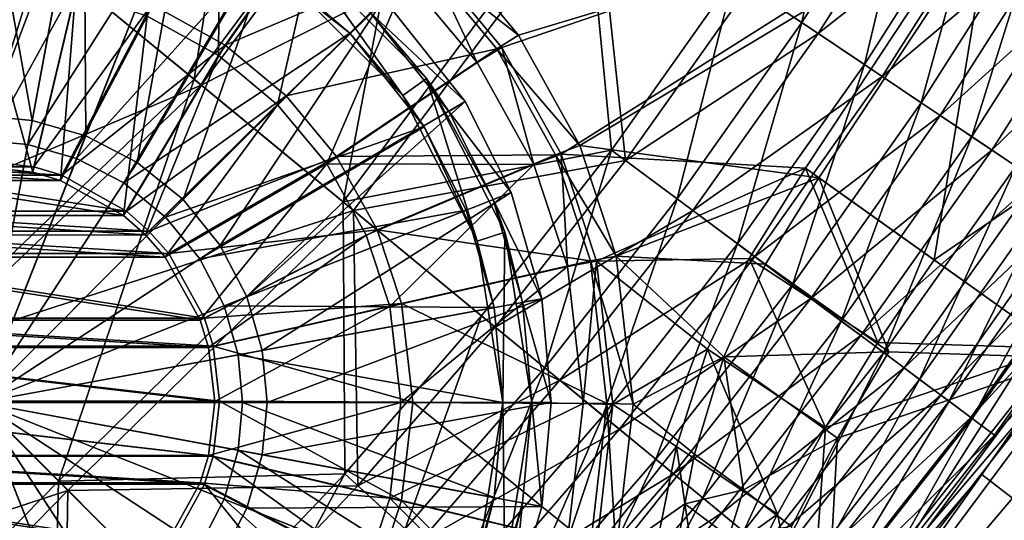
# Model space of a CAD drawing. Header units: metres. Extents: x 0 to 904, y -904 to 0.
# Tile 146 of 236: x 651 to 752, y -659 to -607. Entities that reach past the tile are written whole.
import ezdxf

# ---------------------------------------------------------------- set-up
doc = ezdxf.new("R2010")
doc.units = ezdxf.units.M

msp = doc.modelspace()

# ---------------------------------------------------------------- linework, layer by layer
at = {"layer": 'top0123'}
for points in [[(749.914978, -653.839417, 194.059708), (776.833069, -615.370911, 194.059708), (753.082336, -656.282288, 194.059708)], [(749.915039, -653.839417, 2032.059692), (776.83313, -615.370911, 2032.059692), (749.914978, -653.839417, 194.059708)], [(776.83313, -615.370911, 2032.059692), (776.833069, -615.370911, 194.059708), (749.914978, -653.839417, 194.059708)], [(776.83313, -615.370911, 2032.059692), (749.915039, -653.839417, 2032.059692), (753.082397, -656.282288, 2032.059692)], [(722.612915, -692.22467, 194.059708), (719.684509, -689.499939, 194.059708), (749.914978, -653.839417, 194.059708)], [(719.68457, -689.499939, 2032.059692), (749.915039, -653.839417, 2032.059692), (719.684509, -689.499939, 194.059708)], [(749.915039, -653.839417, 2032.059692), (749.914978, -653.839417, 194.059708), (719.684509, -689.499939, 194.059708)], [(749.915039, -653.839417, 2032.059692), (719.68457, -689.499939, 2032.059692), (722.612976, -692.22467, 2032.059692)], [(722.612915, -692.22467, 194.059708), (749.914978, -653.839417, 194.059708), (753.082336, -656.282288, 194.059708)], [(753.082397, -656.282288, 2032.059692), (749.915039, -653.839417, 2032.059692), (722.612976, -692.22467, 2032.059692)], [(722.612976, -692.22467, 2032.059692), (722.612915, -692.22467, 194.059708), (753.082336, -656.282288, 194.059708)], [(753.082397, -656.282288, 2032.059692), (722.612976, -692.22467, 2032.059692), (753.082336, -656.282288, 194.059708)]]:
    msp.add_3dface(points, dxfattribs=at)
at = {"layer": 'top0123413'}
for points in [[(768.971069, -560.629883, 107.876572), (751.409302, -592.280579, 107.702675), (778.969299, -608.468262, 163.059708)], [(671.050415, -610.560791, 89.069214), (671.241821, -589.456726, 100.124687), (663.68103, -606.483215, 89.210503)], [(681.779236, -595.287231, 99.922668), (671.241821, -589.456726, 100.124687), (671.050415, -610.560791, 89.069214)], [(751.409302, -592.280579, 107.702675), (692.715271, -600.566528, 108.324844), (700.328613, -609.718262, 108.11792)], [(706.436768, -620.757385, 107.906281), (751.409302, -592.280579, 107.702675), (700.328613, -609.718262, 108.11792)], [(731.67627, -622.21344, 107.576782), (751.409302, -592.280579, 107.702675), (706.436768, -620.757385, 107.906281)], [(751.409302, -592.280579, 107.702675), (731.67627, -622.21344, 107.576782), (744.96405, -631.682739, 135.838043)], [(778.969299, -608.468262, 163.059708), (751.409302, -592.280579, 107.702675), (744.96405, -631.682739, 135.838043)], [(671.737915, -609.478516, 86.344368), (664.152954, -605.281555, 86.489784), (683.15448, -593.22583, 97.893578)], [(671.737915, -609.478516, 86.344368), (683.15448, -593.22583, 97.893578), (692.237366, -600.78186, 97.68821)], [(694.191406, -599.016357, 105.325302), (752.879211, -593.164124, 104.673172), (702.054749, -608.468689, 105.11158)], [(752.879211, -593.164124, 104.673172), (708.363525, -619.870361, 104.89299), (702.054749, -608.468689, 105.11158)], [(752.879211, -593.164124, 104.673172), (733.072693, -623.208557, 104.546806), (708.363525, -619.870361, 104.89299)], [(733.072693, -623.208557, 104.546806), (752.879211, -593.164124, 104.673172), (759.173584, -641.808899, 160.059708)], [(677.159851, -615.64325, 88.931076), (681.779236, -595.287231, 99.922668), (671.050415, -610.560791, 89.069214)], [(690.515015, -602.554504, 99.725151), (681.779236, -595.287231, 99.922668), (677.159851, -615.64325, 88.931076)], [(692.237366, -600.78186, 97.68821), (694.191406, -599.016357, 105.325302), (702.054749, -608.468689, 105.11158)], [(678.026123, -614.709595, 86.202187), (671.737915, -609.478516, 86.344368), (692.237366, -600.78186, 97.68821)], [(678.026123, -614.709595, 86.202187), (692.237366, -600.78186, 97.68821), (699.793457, -609.864746, 97.482841)], [(692.715271, -600.566528, 108.324844), (690.515015, -602.554504, 99.725151), (697.782288, -611.290283, 99.527626)], [(699.793457, -609.864746, 97.482841), (692.237366, -600.78186, 97.68821), (702.054749, -608.468689, 105.11158)], [(700.328613, -609.718262, 108.11792), (692.715271, -600.566528, 108.324844), (697.782288, -611.290283, 99.527626)], [(646.281982, -621.40686, 79.268135), (646.372864, -601.600403, 86.754669), (656.554871, -602.772949, 86.614525)], [(651.976379, -622.067139, 79.189697), (646.281982, -621.40686, 79.268135), (656.554871, -602.772949, 86.614525)], [(646.406433, -602.906677, 89.467857), (646.31897, -621.9729, 82.261131), (651.891663, -622.619019, 82.184372)], [(656.298157, -604.045715, 89.331711), (646.406433, -602.906677, 89.467857), (651.891663, -622.619019, 82.184372)], [(651.976379, -622.067139, 79.189697), (656.554871, -602.772949, 86.614525), (664.152954, -605.281555, 86.489784)], [(682.242249, -621.752625, 88.792946), (690.515015, -602.554504, 99.725151), (677.159851, -615.64325, 88.931076)], [(697.782288, -611.290283, 99.527626), (690.515015, -602.554504, 99.725151), (682.242249, -621.752625, 88.792946)], [(656.298157, -604.045715, 89.331711), (651.891663, -622.619019, 82.184372), (654.720215, -623.468079, 82.138977)], [(663.68103, -606.483215, 89.210503), (656.298157, -604.045715, 89.331711), (654.720215, -623.468079, 82.138977)], [(654.863953, -622.933899, 79.143364), (651.976379, -622.067139, 79.189697), (664.152954, -605.281555, 86.489784)], [(654.863953, -622.933899, 79.143364), (664.152954, -605.281555, 86.489784), (671.737915, -609.478516, 86.344368)], [(663.68103, -606.483215, 89.210503), (654.720215, -623.468079, 82.138977), (661.254395, -627.092896, 82.013596)], [(671.050415, -610.560791, 89.069214), (663.68103, -606.483215, 89.210503), (661.254395, -627.092896, 82.013596)], [(699.793457, -609.864746, 97.482841), (702.054749, -608.468689, 105.11158), (708.363525, -619.870361, 104.89299)], [(744.96405, -631.682739, 135.838043), (757.763062, -640.803711, 163.059708), (778.969299, -608.468262, 163.059708)], [(661.543823, -626.639526, 79.015175), (654.863953, -622.933899, 79.143364), (671.737915, -609.478516, 86.344368)], [(661.543823, -626.639526, 79.015175), (671.737915, -609.478516, 86.344368), (678.026123, -614.709595, 86.202187)], [(683.257202, -620.997803, 86.060013), (678.026123, -614.709595, 86.202187), (699.793457, -609.864746, 97.482841)], [(683.257202, -620.997803, 86.060013), (699.793457, -609.864746, 97.482841), (705.855652, -620.820801, 97.272797)], [(700.328613, -609.718262, 108.11792), (697.782288, -611.290283, 99.527626), (703.612793, -621.827637, 99.325607)], [(705.855652, -620.820801, 97.272797), (699.793457, -609.864746, 97.482841), (708.363525, -619.870361, 104.89299)], [(706.436768, -620.757385, 107.906281), (700.328613, -609.718262, 108.11792), (703.612793, -621.827637, 99.325607)], [(671.050415, -610.560791, 89.069214), (661.254395, -627.092896, 82.013596), (663.53009, -629.100891, 81.960716)], [(677.159851, -615.64325, 88.931076), (671.050415, -610.560791, 89.069214), (663.53009, -629.100891, 81.960716)], [(703.612793, -621.827637, 99.325607), (697.782288, -611.290283, 99.527626), (682.242249, -621.752625, 88.792946)], [(663.867188, -628.689819, 78.961197), (661.543823, -626.639526, 79.015175), (678.026123, -614.709595, 86.202187)], [(663.867188, -628.689819, 78.961197), (678.026123, -614.709595, 86.202187), (683.257202, -620.997803, 86.060013)], [(677.159851, -615.64325, 88.931076), (663.53009, -629.100891, 81.960716), (665.538147, -631.376587, 81.907845)], [(682.242249, -621.752625, 88.792946), (677.159851, -615.64325, 88.931076), (665.538147, -631.376587, 81.907845)], [(705.855652, -620.820801, 97.272797), (708.363525, -619.870361, 104.89299), (712.130859, -631.276489, 104.705711)], [(733.072693, -623.208557, 104.546806), (712.130859, -631.276489, 104.705711), (708.363525, -619.870361, 104.89299)], [(640.587463, -622.068054, 79.330254), (646.281982, -621.40686, 79.268135), (651.976379, -622.067139, 79.189697)], [(665.917419, -631.013123, 78.907211), (663.867188, -628.689819, 78.961197), (683.257202, -620.997803, 86.060013)], [(665.917419, -631.013123, 78.907211), (683.257202, -620.997803, 86.060013), (687.454163, -628.582764, 85.914589)], [(687.454163, -628.582764, 85.914589), (683.257202, -620.997803, 86.060013), (705.855652, -620.820801, 97.272797)], [(687.454163, -628.582764, 85.914589), (705.855652, -620.820801, 97.272797), (709.476013, -631.782349, 97.092819)], [(706.436768, -620.757385, 107.906281), (703.612793, -621.827637, 99.325607), (707.095093, -632.371399, 99.152489)], [(709.476013, -631.782349, 97.092819), (705.855652, -620.820801, 97.272797), (712.130859, -631.276489, 104.705711)], [(710.084534, -631.801758, 107.724937), (706.436768, -620.757385, 107.906281), (707.095093, -632.371399, 99.152489)], [(710.084534, -631.801758, 107.724937), (731.67627, -622.21344, 107.576782), (706.436768, -620.757385, 107.906281)], [(637.699768, -622.935242, 79.355194), (640.587463, -622.068054, 79.330254), (654.863953, -622.933899, 79.143364)], [(654.863953, -622.933899, 79.143364), (640.587463, -622.068054, 79.330254), (651.976379, -622.067139, 79.189697)], [(651.891663, -622.619019, 82.184372), (646.31897, -621.9729, 82.261131), (640.746155, -622.619812, 82.321922)], [(682.242249, -621.752625, 88.792946), (665.538147, -631.376587, 81.907845), (669.162903, -637.910828, 81.782463)], [(686.319885, -629.122009, 88.651657), (682.242249, -621.752625, 88.792946), (669.162903, -637.910828, 81.782463)], [(703.612793, -621.827637, 99.325607), (682.242249, -621.752625, 88.792946), (686.319885, -629.122009, 88.651657)], [(688.757324, -636.504944, 88.530449), (703.612793, -621.827637, 99.325607), (686.319885, -629.122009, 88.651657)], [(707.095093, -632.371399, 99.152489), (703.612793, -621.827637, 99.325607), (688.757324, -636.504944, 88.530449)], [(710.084534, -631.801758, 107.724937), (725.881409, -631.529968, 107.533318), (731.67627, -622.21344, 107.576782)], [(731.67627, -622.21344, 107.576782), (725.881409, -631.529968, 107.533318), (739.160278, -640.228333, 135.793106)], [(744.96405, -631.682739, 135.838043), (731.67627, -622.21344, 107.576782), (739.160278, -640.228333, 135.793106)], [(631.019348, -626.641846, 79.391899), (637.699768, -622.935242, 79.355194), (661.543823, -626.639526, 79.015175)], [(661.543823, -626.639526, 79.015175), (637.699768, -622.935242, 79.355194), (654.863953, -622.933899, 79.143364)], [(640.746155, -622.619812, 82.321922), (637.91748, -623.46936, 82.346352), (654.720215, -623.468079, 82.138977)], [(651.891663, -622.619019, 82.184372), (640.746155, -622.619812, 82.321922), (654.720215, -623.468079, 82.138977)], [(733.072693, -623.208557, 104.546806), (727.546021, -632.125, 104.504974), (712.130859, -631.276489, 104.705711)], [(740.291931, -641.17865, 132.282379), (727.546021, -632.125, 104.504974), (733.072693, -623.208557, 104.546806)], [(733.072693, -623.208557, 104.546806), (759.173584, -641.808899, 160.059708), (740.291931, -641.17865, 132.282379)], [(637.91748, -623.46936, 82.346352), (631.382751, -627.095154, 82.382256), (661.254395, -627.092896, 82.013596)], [(654.720215, -623.468079, 82.138977), (637.91748, -623.46936, 82.346352), (661.254395, -627.092896, 82.013596)], [(628.695679, -628.692505, 79.395271), (631.019348, -626.641846, 79.391899), (663.867188, -628.689819, 78.961197)], [(631.382751, -627.095154, 82.382256), (629.10675, -629.103516, 82.385559), (663.53009, -629.100891, 81.960716)], [(663.867188, -628.689819, 78.961197), (631.019348, -626.641846, 79.391899), (661.543823, -626.639526, 79.015175)], [(661.254395, -627.092896, 82.013596), (631.382751, -627.095154, 82.382256), (663.53009, -629.100891, 81.960716)], [(626.645081, -631.016113, 79.391899), (628.695679, -628.692505, 79.395271), (665.917419, -631.013123, 78.907211)], [(629.10675, -629.103516, 82.385559), (627.098389, -631.379517, 82.382256), (665.538147, -631.376587, 81.907845)], [(665.917419, -631.013123, 78.907211), (628.695679, -628.692505, 79.395271), (663.867188, -628.689819, 78.961197)], [(663.53009, -629.100891, 81.960716), (629.10675, -629.103516, 82.385559), (665.538147, -631.376587, 81.907845)], [(669.623047, -637.692993, 78.77903), (665.917419, -631.013123, 78.907211), (687.454163, -628.582764, 85.914589)], [(686.319885, -629.122009, 88.651657), (669.162903, -637.910828, 81.782463), (670.012024, -640.739319, 81.737068)], [(669.623047, -637.692993, 78.77903), (687.454163, -628.582764, 85.914589), (689.962708, -636.180847, 85.789848)], [(688.757324, -636.504944, 88.530449), (686.319885, -629.122009, 88.651657), (670.012024, -640.739319, 81.737068)], [(689.962708, -636.180847, 85.789848), (687.454163, -628.582764, 85.914589), (709.476013, -631.782349, 97.092819)], [(622.938416, -637.696533, 79.355194), (626.645081, -631.016113, 79.391899), (669.623047, -637.692993, 78.77903)], [(627.098389, -631.379517, 82.382256), (623.472595, -637.914307, 82.346352), (669.162903, -637.910828, 81.782463)], [(669.623047, -637.692993, 78.77903), (626.645081, -631.016113, 79.391899), (665.917419, -631.013123, 78.907211)], [(665.538147, -631.376587, 81.907845), (627.098389, -631.379517, 82.382256), (669.162903, -637.910828, 81.782463)], [(709.476013, -631.782349, 97.092819), (712.130859, -631.276489, 104.705711), (713.896973, -646.597168, 104.494812)], [(721.578247, -640.88562, 107.470955), (725.881409, -631.529968, 107.533318), (710.084534, -631.801758, 107.724937)], [(727.546021, -632.125, 104.504974), (723.239746, -641.690552, 104.440056), (712.130859, -631.276489, 104.705711)], [(712.130859, -631.276489, 104.705711), (723.239746, -641.690552, 104.440056), (713.896973, -646.597168, 104.494812)], [(725.881409, -631.529968, 107.533318), (721.578247, -640.88562, 107.470955), (733.769287, -649.006348, 135.677231)], [(739.160278, -640.228333, 135.793106), (725.881409, -631.529968, 107.533318), (733.769287, -649.006348, 135.677231)], [(689.896362, -646.396606, 88.394302), (707.095093, -632.371399, 99.152489), (688.757324, -636.504944, 88.530449)], [(708.726807, -646.528381, 98.957619), (707.095093, -632.371399, 99.152489), (689.896362, -646.396606, 88.394302)], [(689.962708, -636.180847, 85.789848), (709.476013, -631.782349, 97.092819), (711.172852, -646.503052, 96.890182)], [(710.084534, -631.801758, 107.724937), (707.095093, -632.371399, 99.152489), (708.726807, -646.528381, 98.957619)], [(711.794312, -646.634338, 107.52076), (710.084534, -631.801758, 107.724937), (708.726807, -646.528381, 98.957619)], [(711.172852, -646.503052, 96.890182), (709.476013, -631.782349, 97.092819), (713.896973, -646.597168, 104.494812)], [(711.794312, -646.634338, 107.52076), (721.578247, -640.88562, 107.470955), (710.084534, -631.801758, 107.724937)], [(723.239746, -641.690552, 104.440056), (727.546021, -632.125, 104.504974), (740.291931, -641.17865, 132.282379)], [(744.96405, -631.682739, 135.838043), (739.160278, -640.228333, 135.793106), (757.763062, -640.803711, 163.059708)], [(670.489807, -640.580566, 78.732689), (669.623047, -637.692993, 78.77903), (689.962708, -636.180847, 85.789848)], [(688.757324, -636.504944, 88.530449), (670.012024, -640.739319, 81.737068), (670.658081, -646.312012, 81.660309)], [(670.489807, -640.580566, 78.732689), (689.962708, -636.180847, 85.789848), (691.135315, -646.362854, 85.649704)], [(689.896362, -646.396606, 88.394302), (688.757324, -636.504944, 88.530449), (670.658081, -646.312012, 81.660309)], [(691.135315, -646.362854, 85.649704), (689.962708, -636.180847, 85.789848), (711.172852, -646.503052, 96.890182)], [(622.071228, -640.584229, 79.330254), (622.938416, -637.696533, 79.355194), (670.489807, -640.580566, 78.732689)], [(623.472595, -637.914307, 82.346352), (622.623047, -640.742981, 82.321922), (670.012024, -640.739319, 81.737068)], [(670.489807, -640.580566, 78.732689), (622.938416, -637.696533, 79.355194), (669.623047, -637.692993, 78.77903)], [(669.162903, -637.910828, 81.782463), (623.472595, -637.914307, 82.346352), (670.012024, -640.739319, 81.737068)], [(621.410095, -646.278748, 79.268135), (622.071228, -640.584229, 79.330254), (671.150085, -646.274963, 78.654259)], [(671.150085, -646.274963, 78.654259), (622.071228, -640.584229, 79.330254), (670.489807, -640.580566, 78.732689)], [(671.150085, -646.274963, 78.654259), (670.489807, -640.580566, 78.732689), (691.135315, -646.362854, 85.649704)], [(739.160278, -640.228333, 135.793106), (733.769287, -649.006348, 135.677231), (757.763062, -640.803711, 163.059708)], [(622.623047, -640.742981, 82.321922), (621.976135, -646.315735, 82.261131), (670.658081, -646.312012, 81.660309)], [(670.012024, -640.739319, 81.737068), (622.623047, -640.742981, 82.321922), (670.658081, -646.312012, 81.660309)], [(718.375488, -650.975525, 107.385956), (721.578247, -640.88562, 107.470955), (711.794312, -646.634338, 107.52076)], [(723.239746, -641.690552, 104.440056), (720.228638, -651.739136, 104.353195), (713.896973, -646.597168, 104.494812)], [(721.578247, -640.88562, 107.470955), (718.375488, -650.975525, 107.385956), (728.806824, -657.965271, 135.471649)], [(720.228638, -651.739136, 104.353195), (723.239746, -641.690552, 104.440056), (725.291138, -655.420105, 118.279854)], [(733.769287, -649.006348, 135.677231), (721.578247, -640.88562, 107.470955), (728.806824, -657.965271, 135.471649)], [(734.984131, -650.108459, 132.249939), (723.239746, -641.690552, 104.440056), (740.291931, -641.17865, 132.282379)], [(723.239746, -641.690552, 104.440056), (734.984131, -650.108459, 132.249939), (725.291138, -655.420105, 118.279854)], [(732.029236, -673.357666, 163.059708), (784.651611, -666.001099, 163.059708), (757.763062, -640.803711, 163.059708)], [(757.763062, -640.803711, 163.059708), (733.769287, -649.006348, 135.677231), (732.029236, -673.357666, 163.059708)], [(759.173584, -641.808899, 160.059708), (734.984131, -650.108459, 132.249939), (740.291931, -641.17865, 132.282379)], [(759.173584, -641.808899, 160.059708), (733.599487, -674.712219, 160.059708), (734.984131, -650.108459, 132.249939)], [(787.078674, -667.764465, 160.059708), (733.599487, -674.712219, 160.059708), (759.173584, -641.808899, 160.059708)], [(670.488953, -651.969482, 78.592133), (621.410095, -646.278748, 79.268135), (671.150085, -646.274963, 78.654259)], [(622.070374, -651.973145, 79.189697), (621.410095, -646.278748, 79.268135), (670.488953, -651.969482, 78.592133)], [(670.658081, -646.312012, 81.660309), (621.976135, -646.315735, 82.261131), (670.011169, -651.884827, 81.59951)], [(621.976135, -646.315735, 82.261131), (622.622192, -651.888428, 82.184372), (670.011169, -651.884827, 81.59951)], [(689.896362, -646.396606, 88.394302), (670.658081, -646.312012, 81.660309), (670.011169, -651.884827, 81.59951)], [(688.755798, -656.288452, 88.286285), (689.896362, -646.396606, 88.394302), (670.011169, -651.884827, 81.59951)], [(670.488953, -651.969482, 78.592133), (671.150085, -646.274963, 78.654259), (689.961182, -656.544983, 85.538521)], [(671.150085, -646.274963, 78.654259), (691.135315, -646.362854, 85.649704), (689.961182, -656.544983, 85.538521)], [(688.755798, -656.288452, 88.286285), (708.726807, -646.528381, 98.957619), (689.896362, -646.396606, 88.394302)], [(688.755798, -656.288452, 88.286285), (707.092957, -660.685669, 98.803047), (708.726807, -646.528381, 98.957619)], [(689.961182, -656.544983, 85.538521), (691.135315, -646.362854, 85.649704), (709.473755, -661.22406, 96.729454)], [(691.135315, -646.362854, 85.649704), (711.172852, -646.503052, 96.890182), (709.473755, -661.22406, 96.729454)], [(711.794312, -646.634338, 107.52076), (708.726807, -646.528381, 98.957619), (707.092957, -660.685669, 98.803047)], [(710.082275, -661.467163, 107.358818), (711.794312, -646.634338, 107.52076), (707.092957, -660.685669, 98.803047)], [(709.473755, -661.22406, 96.729454), (711.172852, -646.503052, 96.890182), (712.128479, -661.918091, 104.327538)], [(710.082275, -661.467163, 107.358818), (718.375488, -650.975525, 107.385956), (711.794312, -646.634338, 107.52076)], [(711.172852, -646.503052, 96.890182), (713.896973, -646.597168, 104.494812), (712.128479, -661.918091, 104.327538)], [(713.896973, -646.597168, 104.494812), (720.228638, -651.739136, 104.353195), (712.128479, -661.918091, 104.327538)], [(733.769287, -649.006348, 135.677231), (728.806824, -657.965271, 135.471649), (732.029236, -673.357666, 163.059708)], [(725.291138, -655.420105, 118.279854), (734.984131, -650.108459, 132.249939), (730.238342, -659.213318, 132.206512)], [(734.984131, -650.108459, 132.249939), (733.599487, -674.712219, 160.059708), (730.238342, -659.213318, 132.206512)], [(670.011169, -651.884827, 81.59951), (622.622192, -651.888428, 82.184372), (669.161621, -654.713501, 81.575089)], [(622.622192, -651.888428, 82.184372), (623.471313, -654.71698, 82.138977), (669.161621, -654.713501, 81.575089)], [(688.755798, -656.288452, 88.286285), (670.011169, -651.884827, 81.59951), (669.161621, -654.713501, 81.575089)], [(710.082275, -661.467163, 107.358818), (716.177185, -661.729553, 107.28035), (718.375488, -650.975525, 107.385956)], [(720.228638, -651.739136, 104.353195), (719.226013, -656.890259, 104.301994), (712.128479, -661.918091, 104.327538)], [(718.375488, -650.975525, 107.385956), (716.177185, -661.729553, 107.28035), (720.286072, -664.070251, 120.93502)], [(728.806824, -657.965271, 135.471649), (718.375488, -650.975525, 107.385956), (720.286072, -664.070251, 120.93502)], [(720.228638, -651.739136, 104.353195), (725.291138, -655.420105, 118.279854), (719.226013, -656.890259, 104.301994)], [(669.621765, -654.857178, 78.567192), (622.070374, -651.973145, 79.189697), (670.488953, -651.969482, 78.592133)], [(622.937134, -654.860718, 79.143364), (622.070374, -651.973145, 79.189697), (669.621765, -654.857178, 78.567192)], [(669.621765, -654.857178, 78.567192), (670.488953, -651.969482, 78.592133), (687.451416, -664.143433, 85.475716)], [(670.488953, -651.969482, 78.592133), (689.961182, -656.544983, 85.538521), (687.451416, -664.143433, 85.475716)], [(665.9151, -661.537659, 78.530495), (622.937134, -654.860718, 79.143364), (669.621765, -654.857178, 78.567192)], [(626.642761, -661.540649, 79.015175), (622.937134, -654.860718, 79.143364), (665.9151, -661.537659, 78.530495)], [(669.161621, -654.713501, 81.575089), (623.471313, -654.71698, 82.138977), (665.535828, -661.248291, 81.539185)], [(623.471313, -654.71698, 82.138977), (627.096069, -661.251221, 82.013596), (665.535828, -661.248291, 81.539185)], [(686.317261, -663.671753, 88.225258), (669.161621, -654.713501, 81.575089), (665.535828, -661.248291, 81.539185)], [(665.9151, -661.537659, 78.530495), (669.621765, -654.857178, 78.567192), (683.253357, -671.729065, 85.433899)], [(686.317261, -663.671753, 88.225258), (688.755798, -656.288452, 88.286285), (669.161621, -654.713501, 81.575089)], [(669.621765, -654.857178, 78.567192), (687.451416, -664.143433, 85.475716), (683.253357, -671.729065, 85.433899)], [(725.291138, -655.420105, 118.279854), (723.777588, -660.287109, 118.2407), (719.226013, -656.890259, 104.301994)], [(725.291138, -655.420105, 118.279854), (730.238342, -659.213318, 132.206512), (723.777588, -660.287109, 118.2407)], [(686.317261, -663.671753, 88.225258), (703.60907, -671.229919, 98.715904), (688.755798, -656.288452, 88.286285)], [(687.451416, -664.143433, 85.475716), (689.961182, -656.544983, 85.538521), (705.851746, -672.186157, 96.638863)], [(703.60907, -671.229919, 98.715904), (707.092957, -660.685669, 98.803047), (688.755798, -656.288452, 88.286285)], [(689.961182, -656.544983, 85.538521), (709.473755, -661.22406, 96.729454), (705.851746, -672.186157, 96.638863)], [(712.128479, -661.918091, 104.327538), (719.226013, -656.890259, 104.301994), (718.28125, -662.052307, 104.249939)], [(719.226013, -656.890259, 104.301994), (723.777588, -660.287109, 118.2407), (718.28125, -662.052307, 104.249939)], [(728.806824, -657.965271, 135.471649), (720.286072, -664.070251, 120.93502), (724.209351, -667.035522, 135.169769)], [(732.029236, -673.357666, 163.059708), (728.806824, -657.965271, 135.471649), (724.209351, -667.035522, 135.169769)]]:
    msp.add_3dface(points, dxfattribs=at)
at = {"layer": 'top0123414'}
for points in [[(652.715698, -599.98053, 2171.48291), (675.333496, -569.597473, 2171.48291), (668.534058, -613.006348, 2166.531738)], [(675.333496, -569.597473, 2171.48291), (692.349548, -581.014343, 2166.531738), (668.534058, -613.006348, 2166.531738)], [(653.075256, -600.276611, 2174.446533), (669.258728, -613.603027, 2169.381104), (693.129089, -581.537354, 2169.381104)], [(668.534058, -613.006348, 2166.531738), (692.349548, -581.014343, 2166.531738), (683.93457, -625.688049, 2158.056641)], [(693.129089, -581.537354, 2169.381104), (669.258728, -613.603027, 2169.381104), (710.078003, -592.90918, 2160.710449)], [(692.349548, -581.014343, 2166.531738), (708.916199, -592.129639, 2158.056641), (683.93457, -625.688049, 2158.056641)], [(724.288269, -602.443481, 2146.195557), (736.093628, -583.873962, 2146.195557), (731.307129, -607.152771, 2139.121094)], [(736.093628, -583.873962, 2146.195557), (743.336182, -588.231262, 2139.121094), (731.307129, -607.152771, 2139.121094)], [(637.130676, -587.151306, 2176.059814), (613.347717, -613.347717, 2176.059814), (653.075256, -600.276611, 2174.446533)], [(637.130676, -587.151306, 2173.059814), (652.715698, -599.98053, 2171.48291), (629.853516, -629.853516, 2170.946777)], [(731.307129, -607.152771, 2139.121094), (743.336182, -588.231262, 2139.121094), (737.780762, -611.496216, 2131.384766)], [(743.336182, -588.231262, 2139.121094), (750.016235, -592.250122, 2131.384766), (737.780762, -611.496216, 2131.384766)], [(725.80481, -603.460999, 2148.575684), (732.985657, -608.278931, 2141.337891), (745.068237, -589.273315, 2141.337891)], [(745.068237, -589.273315, 2141.337891), (732.985657, -608.278931, 2141.337891), (751.902466, -593.384888, 2133.423096)], [(669.258728, -613.603027, 2169.381104), (685.014587, -626.577393, 2160.710449), (710.078003, -592.90918, 2160.710449)], [(683.93457, -625.688049, 2158.056641), (708.916199, -592.129639, 2158.056641), (711.645447, -620.321838, 2146.195557)], [(710.078003, -592.90918, 2160.710449), (685.014587, -626.577393, 2160.710449), (713.110229, -621.412537, 2148.575684)], [(708.916199, -592.129639, 2158.056641), (724.288269, -602.443481, 2146.195557), (711.645447, -620.321838, 2146.195557)], [(725.80481, -603.460999, 2148.575684), (710.078003, -592.90918, 2160.710449), (713.110229, -621.412537, 2148.575684)], [(737.780762, -611.496216, 2131.384766), (750.016235, -592.250122, 2131.384766), (743.649109, -615.433594, 2123.07959)], [(750.016235, -592.250122, 2131.384766), (756.071716, -595.893127, 2123.07959), (743.649109, -615.433594, 2123.07959)], [(732.985657, -608.278931, 2141.337891), (739.608704, -612.722656, 2133.423096), (751.902466, -593.384888, 2133.423096)], [(751.902466, -593.384888, 2133.423096), (739.608704, -612.722656, 2133.423096), (758.097656, -597.112, 2124.92627)], [(743.649109, -615.433594, 2123.07959), (756.071716, -595.893127, 2123.07959), (748.866455, -618.934082, 2114.308105)], [(756.071716, -595.893127, 2123.07959), (761.455322, -599.132019, 2114.308105), (748.866455, -618.934082, 2114.308105)], [(739.608704, -612.722656, 2133.423096), (745.612488, -616.750854, 2124.92627), (758.097656, -597.112, 2124.92627)], [(758.097656, -597.112, 2124.92627), (745.612488, -616.750854, 2124.92627), (763.60553, -600.425598, 2115.952148)], [(629.853516, -629.853516, 2170.946777), (652.715698, -599.98053, 2171.48291), (640.218018, -640.218018, 2167.381836)], [(652.715698, -599.98053, 2171.48291), (668.534058, -613.006348, 2166.531738), (640.218018, -640.218018, 2167.381836)], [(748.866455, -618.934082, 2114.308105), (761.455322, -599.132019, 2114.308105), (753.402344, -621.977417, 2105.177246)], [(613.347717, -613.347717, 2176.059814), (630.235046, -630.235046, 2173.897949), (653.075256, -600.276611, 2174.446533)], [(653.075256, -600.276611, 2174.446533), (630.235046, -630.235046, 2173.897949), (669.258728, -613.603027, 2169.381104)], [(745.612488, -616.750854, 2124.92627), (750.950195, -620.332214, 2115.952148), (763.60553, -600.425598, 2115.952148)], [(763.60553, -600.425598, 2115.952148), (750.950195, -620.332214, 2115.952148), (768.394043, -603.306458, 2106.61084)], [(711.645447, -620.321838, 2146.195557), (724.288269, -602.443481, 2146.195557), (718.424622, -625.369934, 2139.121094)], [(724.288269, -602.443481, 2146.195557), (731.307129, -607.152771, 2139.121094), (718.424622, -625.369934, 2139.121094)], [(725.80481, -603.460999, 2148.575684), (713.110229, -621.412537, 2148.575684), (732.985657, -608.278931, 2141.337891)], [(750.950195, -620.332214, 2115.952148), (755.590759, -623.44574, 2106.61084), (768.394043, -603.306458, 2106.61084)], [(718.424622, -625.369934, 2139.121094), (731.307129, -607.152771, 2139.121094), (724.677246, -630.026001, 2131.384766)], [(731.307129, -607.152771, 2139.121094), (737.780762, -611.496216, 2131.384766), (724.677246, -630.026001, 2131.384766)], [(713.110229, -621.412537, 2148.575684), (720.045837, -626.577209, 2141.337891), (732.985657, -608.278931, 2141.337891)], [(732.985657, -608.278931, 2141.337891), (720.045837, -626.577209, 2141.337891), (739.608704, -612.722656, 2133.423096)], [(724.677246, -630.026001, 2131.384766), (737.780762, -611.496216, 2131.384766), (730.345276, -634.246704, 2123.07959)], [(737.780762, -611.496216, 2131.384766), (743.649109, -615.433594, 2123.07959), (730.345276, -634.246704, 2123.07959)], [(640.218018, -640.218018, 2167.381836), (668.534058, -613.006348, 2166.531738), (654.539734, -654.539734, 2159.276855)], [(668.534058, -613.006348, 2166.531738), (683.93457, -625.688049, 2158.056641), (654.539734, -654.539734, 2159.276855)], [(720.045837, -626.577209, 2141.337891), (726.442749, -631.340698, 2133.423096), (739.608704, -612.722656, 2133.423096)], [(739.608704, -612.722656, 2133.423096), (726.442749, -631.340698, 2133.423096), (745.612488, -616.750854, 2124.92627)], [(630.235046, -630.235046, 2173.897949), (640.836914, -640.836914, 2170.251221), (669.258728, -613.603027, 2169.381104)], [(669.258728, -613.603027, 2169.381104), (640.836914, -640.836914, 2170.251221), (685.014587, -626.577393, 2160.710449)], [(730.345276, -634.246704, 2123.07959), (743.649109, -615.433594, 2123.07959), (735.384399, -637.999084, 2114.308105)], [(743.649109, -615.433594, 2123.07959), (748.866455, -618.934082, 2114.308105), (735.384399, -637.999084, 2114.308105)], [(726.442749, -631.340698, 2133.423096), (732.241577, -635.658752, 2124.92627), (745.612488, -616.750854, 2124.92627)], [(745.612488, -616.750854, 2124.92627), (732.241577, -635.658752, 2124.92627), (750.950195, -620.332214, 2115.952148)], [(735.384399, -637.999084, 2114.308105), (748.866455, -618.934082, 2114.308105), (739.765442, -641.261475, 2105.177246)], [(748.866455, -618.934082, 2114.308105), (753.402344, -621.977417, 2105.177246), (739.765442, -641.261475, 2105.177246)], [(698.22467, -637.455383, 2146.195557), (683.93457, -625.688049, 2158.056641), (711.645447, -620.321838, 2146.195557)], [(698.22467, -637.455383, 2146.195557), (711.645447, -620.321838, 2146.195557), (704.749451, -642.828308, 2139.121094)], [(711.645447, -620.321838, 2146.195557), (718.424622, -625.369934, 2139.121094), (704.749451, -642.828308, 2139.121094)], [(732.241577, -635.658752, 2124.92627), (737.397034, -639.497803, 2115.952148), (750.950195, -620.332214, 2115.952148)], [(750.950195, -620.332214, 2115.952148), (737.397034, -639.497803, 2115.952148), (755.590759, -623.44574, 2106.61084)], [(685.014587, -626.577393, 2160.710449), (699.63446, -638.616272, 2148.575684), (713.110229, -621.412537, 2148.575684)], [(713.110229, -621.412537, 2148.575684), (699.63446, -638.616272, 2148.575684), (720.045837, -626.577209, 2141.337891)], [(739.765442, -641.261475, 2105.177246), (753.402344, -621.977417, 2105.177246), (743.473938, -644.02301, 2095.796387)], [(753.402344, -621.977417, 2105.177246), (757.241882, -624.553589, 2095.796387), (743.473938, -644.02301, 2095.796387)], [(737.397034, -639.497803, 2115.952148), (741.87915, -642.835449, 2106.61084), (755.590759, -623.44574, 2106.61084)], [(755.590759, -623.44574, 2106.61084), (741.87915, -642.835449, 2106.61084), (759.518921, -626.08136, 2097.013428)], [(704.749451, -642.828308, 2139.121094), (718.424622, -625.369934, 2139.121094), (710.767456, -647.783875, 2131.384766)], [(718.424622, -625.369934, 2139.121094), (724.677246, -630.026001, 2131.384766), (710.767456, -647.783875, 2131.384766)], [(743.473938, -644.02301, 2095.796387), (757.241882, -624.553589, 2095.796387), (746.509766, -646.28363, 2086.272217)], [(757.241882, -624.553589, 2095.796387), (760.385071, -626.662476, 2086.272217), (746.509766, -646.28363, 2086.272217)], [(654.539734, -654.539734, 2159.276855), (683.93457, -625.688049, 2158.056641), (684.089661, -653.797241, 2146.195557)], [(683.93457, -625.688049, 2158.056641), (698.22467, -637.455383, 2146.195557), (684.089661, -653.797241, 2146.195557)], [(741.87915, -642.835449, 2106.61084), (745.673218, -645.660706, 2097.013428), (759.518921, -626.08136, 2097.013428)], [(745.673218, -645.660706, 2097.013428), (762.734619, -628.238892, 2087.269531), (759.518921, -626.08136, 2097.013428)], [(640.836914, -640.836914, 2170.251221), (655.489929, -655.489929, 2161.959229), (685.014587, -626.577393, 2160.710449)], [(685.014587, -626.577393, 2160.710449), (655.489929, -655.489929, 2161.959229), (685.441589, -655.025085, 2148.575684)], [(699.63446, -638.616272, 2148.575684), (685.014587, -626.577393, 2160.710449), (685.441589, -655.025085, 2148.575684)], [(699.63446, -638.616272, 2148.575684), (706.309875, -644.11322, 2141.337891), (720.045837, -626.577209, 2141.337891)], [(720.045837, -626.577209, 2141.337891), (706.309875, -644.11322, 2141.337891), (726.442749, -631.340698, 2133.423096)], [(760.385071, -626.662476, 2086.272217), (748.888062, -648.05011, 2076.706299), (746.509766, -646.28363, 2086.272217)], [(762.845398, -628.312805, 2076.706299), (748.888062, -648.05011, 2076.706299), (760.385071, -626.662476, 2086.272217)], [(765.881836, -630.350098, 2063.059814), (736.887451, -669.298584, 2063.059814), (762.845398, -628.312805, 2076.706299)], [(736.887451, -669.298584, 2063.059814), (748.888062, -648.05011, 2076.706299), (762.845398, -628.312805, 2076.706299)], [(748.779114, -647.973511, 2087.269531), (762.734619, -628.238892, 2087.269531), (745.673218, -645.660706, 2097.013428)], [(765.251709, -629.927307, 2077.482666), (762.734619, -628.238892, 2087.269531), (748.779114, -647.973511, 2087.269531)], [(710.767456, -647.783875, 2131.384766), (724.677246, -630.026001, 2131.384766), (716.222778, -652.276062, 2123.07959)], [(724.677246, -630.026001, 2131.384766), (730.345276, -634.246704, 2123.07959), (716.222778, -652.276062, 2123.07959)], [(748.613464, -677.850891, 2063.059814), (736.887451, -669.298584, 2063.059814), (765.881836, -630.350098, 2063.059814)], [(778.456238, -637.61261, 2063.059814), (748.613464, -677.850891, 2063.059814), (765.881836, -630.350098, 2063.059814)], [(751.21228, -649.780823, 2077.482666), (765.251709, -629.927307, 2077.482666), (748.779114, -647.973511, 2087.269531)], [(767.793396, -631.632629, 2066.059814), (765.251709, -629.927307, 2077.482666), (751.21228, -649.780823, 2077.482666)], [(706.309875, -644.11322, 2141.337891), (712.466736, -649.183167, 2133.423096), (726.442749, -631.340698, 2133.423096)], [(726.442749, -631.340698, 2133.423096), (712.466736, -649.183167, 2133.423096), (732.241577, -635.658752, 2124.92627)], [(738.664429, -670.761902, 2066.059814), (767.793396, -631.632629, 2066.059814), (736.301697, -668.816223, 2077.482666)], [(736.301697, -668.816223, 2077.482666), (767.793396, -631.632629, 2066.059814), (751.21228, -649.780823, 2077.482666)], [(767.793396, -631.632629, 2066.059814), (738.664429, -670.761902, 2066.059814), (748.613464, -677.850891, 2066.059814)], [(778.456238, -637.61261, 2066.059814), (767.793396, -631.632629, 2066.059814), (748.613464, -677.850891, 2066.059814)], [(716.222778, -652.276062, 2123.07959), (730.345276, -634.246704, 2123.07959), (721.072815, -656.269897, 2114.308105)], [(730.345276, -634.246704, 2123.07959), (735.384399, -637.999084, 2114.308105), (721.072815, -656.269897, 2114.308105)], [(712.466736, -649.183167, 2133.423096), (718.047913, -653.778992, 2124.92627), (732.241577, -635.658752, 2124.92627)], [(732.241577, -635.658752, 2124.92627), (718.047913, -653.778992, 2124.92627), (737.397034, -639.497803, 2115.952148)], [(684.089661, -653.797241, 2146.195557), (698.22467, -637.455383, 2146.195557), (690.346558, -659.479919, 2139.121094)], [(698.22467, -637.455383, 2146.195557), (704.749451, -642.828308, 2139.121094), (690.346558, -659.479919, 2139.121094)], [(748.613464, -677.850891, 2063.059814), (778.456238, -637.61261, 2063.059814), (766.787598, -692.765991, 2063.059814)], [(778.456238, -637.61261, 2066.059814), (748.613464, -677.850891, 2066.059814), (769.106628, -694.669189, 2066.059814)], [(699.63446, -638.616272, 2148.575684), (685.441589, -655.025085, 2148.575684), (706.309875, -644.11322, 2141.337891)], [(721.072815, -656.269897, 2114.308105), (735.384399, -637.999084, 2114.308105), (725.28949, -659.742126, 2105.177246)], [(735.384399, -637.999084, 2114.308105), (739.765442, -641.261475, 2105.177246), (725.28949, -659.742126, 2105.177246)], [(718.047913, -653.778992, 2124.92627), (723.009888, -657.865051, 2115.952148), (737.397034, -639.497803, 2115.952148)], [(737.397034, -639.497803, 2115.952148), (723.009888, -657.865051, 2115.952148), (741.87915, -642.835449, 2106.61084)], [(640.218018, -640.218018, 2167.381836), (654.539734, -654.539734, 2159.276855), (625.688049, -683.93457, 2158.056641)], [(640.836914, -640.836914, 2170.251221), (613.603027, -669.258728, 2169.381104), (655.489929, -655.489929, 2161.959229)], [(725.28949, -659.742126, 2105.177246), (739.765442, -641.261475, 2105.177246), (728.858765, -662.681335, 2095.796387)], [(739.765442, -641.261475, 2105.177246), (743.473938, -644.02301, 2095.796387), (728.858765, -662.681335, 2095.796387)], [(690.346558, -659.479919, 2139.121094), (704.749451, -642.828308, 2139.121094), (696.117432, -664.721191, 2131.384766)], [(704.749451, -642.828308, 2139.121094), (710.767456, -647.783875, 2131.384766), (696.117432, -664.721191, 2131.384766)], [(723.009888, -657.865051, 2115.952148), (727.323853, -661.417358, 2106.61084), (741.87915, -642.835449, 2106.61084)], [(741.87915, -642.835449, 2106.61084), (727.323853, -661.417358, 2106.61084), (745.673218, -645.660706, 2097.013428)], [(685.441589, -655.025085, 2148.575684), (691.842834, -660.838928, 2141.337891), (706.309875, -644.11322, 2141.337891)], [(706.309875, -644.11322, 2141.337891), (691.842834, -660.838928, 2141.337891), (712.466736, -649.183167, 2133.423096)], [(728.858765, -662.681335, 2095.796387), (743.473938, -644.02301, 2095.796387), (731.780701, -665.087402, 2086.272217)], [(743.473938, -644.02301, 2095.796387), (746.509766, -646.28363, 2086.272217), (731.780701, -665.087402, 2086.272217)], [(727.323853, -661.417358, 2106.61084), (730.975525, -664.424377, 2097.013428), (745.673218, -645.660706, 2097.013428)], [(730.975525, -664.424377, 2097.013428), (748.779114, -647.973511, 2087.269531), (745.673218, -645.660706, 2097.013428)], [(746.509766, -646.28363, 2086.272217), (734.064758, -666.974182, 2076.706299), (731.780701, -665.087402, 2086.272217)], [(748.888062, -648.05011, 2076.706299), (734.064758, -666.974182, 2076.706299), (746.509766, -646.28363, 2086.272217)], [(696.117432, -664.721191, 2131.384766), (710.767456, -647.783875, 2131.384766), (701.348694, -669.472412, 2123.07959)], [(710.767456, -647.783875, 2131.384766), (716.222778, -652.276062, 2123.07959), (701.348694, -669.472412, 2123.07959)], [(733.964905, -666.885986, 2087.269531), (748.779114, -647.973511, 2087.269531), (730.975525, -664.424377, 2097.013428)], [(751.21228, -649.780823, 2077.482666), (748.779114, -647.973511, 2087.269531), (733.964905, -666.885986, 2087.269531)], [(748.888062, -648.05011, 2076.706299), (736.887451, -669.298584, 2063.059814), (734.064758, -666.974182, 2076.706299)], [(691.842834, -660.838928, 2141.337891), (697.746887, -666.201111, 2133.423096), (712.466736, -649.183167, 2133.423096)], [(712.466736, -649.183167, 2133.423096), (697.746887, -666.201111, 2133.423096), (718.047913, -653.778992, 2124.92627)], [(736.301697, -668.816223, 2077.482666), (751.21228, -649.780823, 2077.482666), (733.964905, -666.885986, 2087.269531)], [(701.348694, -669.472412, 2123.07959), (716.222778, -652.276062, 2123.07959), (705.999634, -673.696472, 2114.308105)], [(716.222778, -652.276062, 2123.07959), (721.072815, -656.269897, 2114.308105), (705.999634, -673.696472, 2114.308105)], [(684.089661, -653.797241, 2146.195557), (669.307434, -669.307434, 2146.195557), (654.539734, -654.539734, 2159.276855)], [(673.443359, -673.443359, 2141.431641), (669.307434, -669.307434, 2146.195557), (684.089661, -653.797241, 2146.195557)], [(690.346558, -659.479919, 2139.121094), (673.443359, -673.443359, 2141.431641), (684.089661, -653.797241, 2146.195557)], [(697.746887, -666.201111, 2133.423096), (703.098877, -671.061951, 2124.92627), (718.047913, -653.778992, 2124.92627)], [(718.047913, -653.778992, 2124.92627), (703.098877, -671.061951, 2124.92627), (723.009888, -657.865051, 2115.952148)], [(625.688049, -683.93457, 2158.056641), (654.539734, -654.539734, 2159.276855), (653.797241, -684.089661, 2146.195557)], [(654.539734, -654.539734, 2159.276855), (669.307434, -669.307434, 2146.195557), (653.797241, -684.089661, 2146.195557)], [(613.603027, -669.258728, 2169.381104), (626.577393, -685.014587, 2160.710449), (655.489929, -655.489929, 2161.959229)], [(655.489929, -655.489929, 2161.959229), (626.577393, -685.014587, 2160.710449), (655.025085, -685.441589, 2148.575684)], [(655.025085, -685.441589, 2148.575684), (670.598816, -670.598816, 2148.575684), (655.489929, -655.489929, 2161.959229)], [(655.489929, -655.489929, 2161.959229), (670.598816, -670.598816, 2148.575684), (685.441589, -655.025085, 2148.575684)], [(685.441589, -655.025085, 2148.575684), (670.598816, -670.598816, 2148.575684), (691.842834, -660.838928, 2141.337891)], [(705.999634, -673.696472, 2114.308105), (721.072815, -656.269897, 2114.308105), (710.043091, -677.368896, 2105.177246)], [(721.072815, -656.269897, 2114.308105), (725.28949, -659.742126, 2105.177246), (710.043091, -677.368896, 2105.177246)], [(703.098877, -671.061951, 2124.92627), (707.857178, -675.383545, 2115.952148), (723.009888, -657.865051, 2115.952148)], [(723.009888, -657.865051, 2115.952148), (707.857178, -675.383545, 2115.952148), (727.323853, -661.417358, 2106.61084)]]:
    msp.add_3dface(points, dxfattribs=at)
at = {"layer": 'top0123419'}
for points in [[(776.865601, -657.155029), (751.250183, -694.660828), (749.079529, -692.583496)], [(749.079529, -692.583496, 135), (776.865601, -657.155029, 135), (749.079529, -692.583496)], [(776.865601, -657.155029, 135), (776.865601, -657.155029), (749.079529, -692.583496)], [(749.079529, -692.583496, 135), (796.637512, -685.996887, 135), (776.865601, -657.155029, 135)], [(779.0849, -659.208191), (751.250183, -694.660828), (776.865601, -657.155029)]]:
    msp.add_3dface(points, dxfattribs=at)
at = {"layer": 'top0123425'}
for points in [[(657.156677, -588.403931, 110.13121), (646.420471, -587.418884, 110.13121), (651.816101, -617.26178, 114.627357)], [(646.420471, -587.418884, 110.13121), (646.420471, -616.766724, 114.627357), (651.816101, -617.26178, 114.627357)], [(657.156677, -588.403931, 110.13121), (651.816101, -617.26178, 114.627357), (657.335266, -618.848633, 114.627357)], [(668.137573, -591.561218, 110.131218), (657.156677, -588.403931, 110.13121), (657.335266, -618.848633, 114.627357)], [(668.137573, -591.561218, 110.131218), (657.335266, -618.848633, 114.627357), (662.646423, -621.600159, 114.627357)], [(677.548767, -596.298706, 110.131218), (668.137573, -591.561218, 110.131218), (662.646423, -621.600159, 114.627357)], [(646.420471, -592.418823, 108.060745), (656.246826, -593.320435, 108.060745), (646.420471, -619.30011, 111.860817)], [(656.246826, -593.320435, 108.060745), (651.355103, -619.752808, 111.860817), (646.420471, -619.30011, 111.860817)], [(656.246826, -593.320435, 108.060745), (666.29718, -596.210083, 108.060745), (651.355103, -619.752808, 111.860817)], [(666.29718, -596.210083, 108.060745), (656.402771, -621.204163, 111.860817), (651.355103, -619.752808, 111.860817)], [(666.29718, -596.210083, 108.060745), (674.913025, -600.547546, 108.060745), (656.402771, -621.204163, 111.860817)], [(677.548767, -596.298706, 110.131218), (662.646423, -621.600159, 114.627357), (667.387695, -625.451599, 114.627357)], [(688.139771, -604.699585, 110.131218), (677.548767, -596.298706, 110.131218), (667.387695, -625.451599, 114.627357)], [(674.913025, -600.547546, 108.060745), (661.260132, -623.720581, 111.860817), (656.402771, -621.204163, 111.860817)], [(674.913025, -600.547546, 108.060745), (684.604248, -608.235107, 108.060753), (661.260132, -623.720581, 111.860817)], [(684.604248, -608.235107, 108.060753), (674.913025, -600.547546, 108.060745), (678.160889, -602.731934, 100.187859)], [(690.107422, -614.678467, 100.187859), (678.160889, -602.731934, 100.187859), (679.924255, -600.304871, 100.187859)], [(692.534485, -612.9151, 100.187859), (679.924255, -600.304871, 100.187859), (686.725586, -606.11377, 107.475967)], [(692.534485, -612.9151, 100.187859), (690.107422, -614.678467, 100.187859), (679.924255, -600.304871, 100.187859)], [(690.107422, -614.678467, 100.187859), (684.604248, -608.235107, 108.060753), (678.160889, -602.731934, 100.187859)], [(688.139771, -604.699585, 110.131218), (667.387695, -625.451599, 114.627357), (671.239197, -630.192932, 114.627357)], [(696.540588, -615.290588, 110.131218), (688.139771, -604.699585, 110.131218), (671.239197, -630.192932, 114.627357)], [(686.725586, -606.11377, 107.475967), (688.139771, -604.699585, 107.067848), (696.540588, -615.290588, 107.067848)], [(696.540588, -615.290588, 107.067848), (688.139771, -604.699585, 107.067848), (696.540588, -615.290588, 110.131218)], [(696.540588, -615.290588, 110.131218), (688.139771, -604.699585, 107.067848), (688.139771, -604.699585, 110.131218)], [(694.841125, -616.344849, 107.475967), (686.725586, -606.11377, 107.475967), (696.540588, -615.290588, 107.067848)], [(694.841125, -616.344849, 107.475967), (692.534485, -612.9151, 100.187859), (686.725586, -606.11377, 107.475967)], [(684.604248, -608.235107, 108.060753), (665.596375, -627.242981, 111.860817), (661.260132, -623.720581, 111.860817)], [(684.604248, -608.235107, 108.060753), (692.291809, -617.926331, 108.060753), (665.596375, -627.242981, 111.860817)], [(692.291809, -617.926331, 108.060753), (684.604248, -608.235107, 108.060753), (690.107422, -614.678467, 100.187859)], [(697.777527, -629.731934, 100.187859), (690.107422, -614.678467, 100.187859), (692.534485, -612.9151, 100.187859)], [(700.630737, -628.804871, 100.187859), (692.534485, -612.9151, 100.187859), (699.41864, -625.437927, 107.475967)], [(692.534485, -612.9151, 100.187859), (694.841125, -616.344849, 107.475967), (699.41864, -625.437927, 107.475967)], [(700.630737, -628.804871, 100.187859), (697.777527, -629.731934, 100.187859), (692.534485, -612.9151, 100.187859)], [(696.540588, -615.290588, 110.131218), (671.239197, -630.192932, 114.627357), (673.990723, -635.504028, 114.627357)], [(701.278137, -624.701782, 110.131218), (696.540588, -615.290588, 110.131218), (673.990723, -635.504028, 114.627357)], [(697.777527, -629.731934, 100.187859), (692.291809, -617.926331, 108.060753), (690.107422, -614.678467, 100.187859)], [(694.841125, -616.344849, 107.475967), (696.540588, -615.290588, 107.067848), (701.278137, -624.701782, 107.067848)], [(701.278137, -624.701782, 107.067848), (696.540588, -615.290588, 107.067848), (701.278137, -624.701782, 110.131218)], [(701.278137, -624.701782, 110.131218), (696.540588, -615.290588, 107.067848), (696.540588, -615.290588, 110.131218)], [(651.816101, -617.26178, 114.627357), (646.420471, -616.766724, 114.627357), (646.420471, -646.418823, 116.13121)], [(657.335266, -618.848633, 114.627357), (651.816101, -617.26178, 114.627357), (646.420471, -646.418823, 116.13121)], [(699.41864, -625.437927, 107.475967), (694.841125, -616.344849, 107.475967), (701.278137, -624.701782, 107.067848)], [(692.291809, -617.926331, 108.060753), (669.118774, -631.579224, 111.860817), (665.596375, -627.242981, 111.860817)], [(692.291809, -617.926331, 108.060753), (696.629211, -626.542175, 108.060753), (669.118774, -631.579224, 111.860817)], [(697.777527, -629.731934, 100.187859), (696.629211, -626.542175, 108.060753), (692.291809, -617.926331, 108.060753)], [(662.646423, -621.600159, 114.627357), (657.335266, -618.848633, 114.627357), (646.420471, -646.418823, 116.13121)], [(646.420471, -619.30011, 111.860817), (651.355103, -619.752808, 111.860817), (646.420471, -646.418823, 113.13121)], [(651.355103, -619.752808, 111.860817), (656.402771, -621.204163, 111.860817), (646.420471, -646.418823, 113.13121)], [(656.402771, -621.204163, 111.860817), (661.260132, -623.720581, 111.860817), (646.420471, -646.418823, 113.13121)], [(667.387695, -625.451599, 114.627357), (662.646423, -621.600159, 114.627357), (646.420471, -646.418823, 116.13121)], [(661.260132, -623.720581, 111.860817), (665.596375, -627.242981, 111.860817), (646.420471, -646.418823, 113.13121)], [(671.239197, -630.192932, 114.627357), (667.387695, -625.451599, 114.627357), (646.420471, -646.418823, 116.13121)], [(701.278137, -624.701782, 110.131218), (673.990723, -635.504028, 114.627357), (675.577576, -641.023254, 114.627357)], [(704.435425, -635.682678, 110.131218), (701.278137, -624.701782, 110.131218), (675.577576, -641.023254, 114.627357)], [(699.41864, -625.437927, 107.475967), (701.278137, -624.701782, 107.067848), (704.435425, -635.682678, 107.067848)], [(702.468811, -636.046631, 107.475967), (699.41864, -625.437927, 107.475967), (704.435425, -635.682678, 107.067848)], [(700.630737, -628.804871, 100.187859), (699.41864, -625.437927, 107.475967), (702.468811, -636.046631, 107.475967)], [(704.435425, -635.682678, 107.067848), (701.278137, -624.701782, 107.067848), (704.435425, -635.682678, 110.131218)], [(704.435425, -635.682678, 110.131218), (701.278137, -624.701782, 107.067848), (701.278137, -624.701782, 110.131218)], [(665.596375, -627.242981, 111.860817), (669.118774, -631.579224, 111.860817), (646.420471, -646.418823, 113.13121)], [(696.629211, -626.542175, 108.060753), (671.635193, -636.436584, 111.860817), (669.118774, -631.579224, 111.860817)], [(696.629211, -626.542175, 108.060753), (699.518921, -636.592529, 108.060753), (671.635193, -636.436584, 111.860817)], [(699.518921, -636.592529, 108.060753), (696.629211, -626.542175, 108.060753), (697.777527, -629.731934, 100.187859)], [(700.420471, -646.418823, 100.187859), (697.777527, -629.731934, 100.187859), (700.630737, -628.804871, 100.187859)], [(703.420471, -646.418823, 100.187859), (700.420471, -646.418823, 100.187859), (700.630737, -628.804871, 100.187859)], [(703.420471, -646.418823, 100.187859), (700.630737, -628.804871, 100.187859), (702.468811, -636.046631, 107.475967)], [(673.990723, -635.504028, 114.627357), (671.239197, -630.192932, 114.627357), (646.420471, -646.418823, 116.13121)], [(700.420471, -646.418823, 100.187859), (699.518921, -636.592529, 108.060753), (697.777527, -629.731934, 100.187859)], [(669.118774, -631.579224, 111.860817), (671.635193, -636.436584, 111.860817), (646.420471, -646.418823, 113.13121)], [(675.577576, -641.023254, 114.627357), (673.990723, -635.504028, 114.627357), (646.420471, -646.418823, 116.13121)], [(671.635193, -636.436584, 111.860817), (673.086548, -641.484253, 111.860817), (646.420471, -646.418823, 113.13121)], [(699.518921, -636.592529, 108.060753), (673.086548, -641.484253, 111.860817), (671.635193, -636.436584, 111.860817)], [(699.518921, -636.592529, 108.060753), (700.420471, -646.418823, 108.060753), (673.086548, -641.484253, 111.860817)], [(704.435425, -635.682678, 110.131218), (675.577576, -641.023254, 114.627357), (676.072632, -646.418823, 114.627357)], [(705.420471, -646.418823, 110.131218), (704.435425, -635.682678, 110.131218), (676.072632, -646.418823, 114.627357)], [(700.420471, -646.418823, 100.187859), (700.420471, -646.418823, 108.060753), (699.518921, -636.592529, 108.060753)], [(702.468811, -636.046631, 107.475967), (704.435425, -635.682678, 107.067848), (705.420471, -646.418823, 107.067848)], [(703.420471, -646.418823, 107.475967), (702.468811, -636.046631, 107.475967), (705.420471, -646.418823, 107.067848)], [(703.420471, -646.418823, 100.187859), (702.468811, -636.046631, 107.475967), (703.420471, -646.418823, 107.475967)], [(705.420471, -646.418823, 107.067848), (704.435425, -635.682678, 110.131218), (705.420471, -646.418823, 110.131218)], [(705.420471, -646.418823, 107.067848), (704.435425, -635.682678, 107.067848), (704.435425, -635.682678, 110.131218)], [(676.072632, -646.418823, 114.627357), (675.577576, -641.023254, 114.627357), (646.420471, -646.418823, 116.13121)], [(673.086548, -641.484253, 111.860817), (673.539246, -646.418823, 111.860817), (646.420471, -646.418823, 113.13121)], [(700.420471, -646.418823, 108.060753), (673.539246, -646.418823, 111.860817), (673.086548, -641.484253, 111.860817)], [(646.420471, -676.070984, 114.627357), (651.816101, -675.575928, 114.627357), (646.420471, -646.418823, 116.13121)], [(651.816101, -675.575928, 114.627357), (657.335266, -673.989014, 114.627357), (646.420471, -646.418823, 116.13121)], [(657.335266, -673.989014, 114.627357), (662.646423, -671.237549, 114.627357), (646.420471, -646.418823, 116.13121)], [(662.646423, -671.237549, 114.627357), (667.387695, -667.386047, 114.627357), (646.420471, -646.418823, 116.13121)], [(667.387695, -667.386047, 114.627357), (671.239197, -662.644775, 114.627357), (646.420471, -646.418823, 116.13121)], [(671.239197, -662.644775, 114.627357), (673.990723, -657.333618, 114.627357), (646.420471, -646.418823, 116.13121)], [(673.990723, -657.333618, 114.627357), (675.577576, -651.814453, 114.627357), (646.420471, -646.418823, 116.13121)], [(675.577576, -651.814453, 114.627357), (676.072632, -646.418823, 114.627357), (646.420471, -646.418823, 116.13121)], [(651.355103, -673.0849, 111.860817), (646.420471, -673.537598, 111.860817), (646.420471, -646.418823, 113.13121)], [(673.539246, -646.418823, 111.860817), (673.086548, -651.353455, 111.860817), (646.420471, -646.418823, 113.13121)], [(673.086548, -651.353455, 111.860817), (671.635193, -656.401123, 111.860817), (646.420471, -646.418823, 113.13121)], [(671.635193, -656.401123, 111.860817), (669.118774, -661.258484, 111.860817), (646.420471, -646.418823, 113.13121)], [(669.118774, -661.258484, 111.860817), (665.596375, -665.594727, 111.860817), (646.420471, -646.418823, 113.13121)], [(665.596375, -665.594727, 111.860817), (661.260132, -669.117126, 111.860817), (646.420471, -646.418823, 113.13121)], [(661.260132, -669.117126, 111.860817), (656.402771, -671.633545, 111.860817), (646.420471, -646.418823, 113.13121)], [(656.402771, -671.633545, 111.860817), (651.355103, -673.0849, 111.860817), (646.420471, -646.418823, 113.13121)], [(699.518921, -656.245178, 108.060753), (673.086548, -651.353455, 111.860817), (673.539246, -646.418823, 111.860817)], [(700.420471, -646.418823, 108.060753), (699.518921, -656.245178, 108.060753), (673.539246, -646.418823, 111.860817)], [(704.435425, -657.154968, 110.131218), (705.420471, -646.418823, 110.131218), (675.577576, -651.814453, 114.627357)], [(705.420471, -646.418823, 110.131218), (676.072632, -646.418823, 114.627357), (675.577576, -651.814453, 114.627357)], [(697.777527, -663.105774, 100.187859), (699.518921, -656.245178, 108.060753), (700.420471, -646.418823, 100.187859)], [(700.630737, -664.032837, 100.187859), (697.777527, -663.105774, 100.187859), (700.420471, -646.418823, 100.187859)], [(699.518921, -656.245178, 108.060753), (700.420471, -646.418823, 108.060753), (700.420471, -646.418823, 100.187859)], [(703.420471, -646.418823, 100.187859), (700.630737, -664.032837, 100.187859), (700.420471, -646.418823, 100.187859)], [(700.630737, -664.032837, 100.187859), (703.420471, -646.418823, 100.187859), (702.468811, -656.791077, 107.475967)], [(702.468811, -656.791077, 107.475967), (703.420471, -646.418823, 107.475967), (704.435425, -657.154968, 107.067848)], [(702.468811, -656.791077, 107.475967), (703.420471, -646.418823, 100.187859), (703.420471, -646.418823, 107.475967)], [(703.420471, -646.418823, 107.475967), (705.420471, -646.418823, 107.067848), (704.435425, -657.154968, 107.067848)], [(704.435425, -657.154968, 107.067848), (705.420471, -646.418823, 110.131218), (704.435425, -657.154968, 110.131218)], [(704.435425, -657.154968, 107.067848), (705.420471, -646.418823, 107.067848), (705.420471, -646.418823, 110.131218)], [(696.629211, -666.295532, 108.060753), (671.635193, -656.401123, 111.860817), (673.086548, -651.353455, 111.860817)], [(699.518921, -656.245178, 108.060753), (696.629211, -666.295532, 108.060753), (673.086548, -651.353455, 111.860817)], [(704.435425, -657.154968, 110.131218), (675.577576, -651.814453, 114.627357), (673.990723, -657.333618, 114.627357)], [(692.291809, -674.911377, 108.060753), (669.118774, -661.258484, 111.860817), (671.635193, -656.401123, 111.860817)], [(696.629211, -666.295532, 108.060753), (692.291809, -674.911377, 108.060753), (671.635193, -656.401123, 111.860817)], [(696.629211, -666.295532, 108.060753), (699.518921, -656.245178, 108.060753), (697.777527, -663.105774, 100.187859)], [(699.41864, -667.39978, 107.475967), (702.468811, -656.791077, 107.475967), (701.278137, -668.135925, 107.067848)], [(699.41864, -667.39978, 107.475967), (700.630737, -664.032837, 100.187859), (702.468811, -656.791077, 107.475967)], [(702.468811, -656.791077, 107.475967), (704.435425, -657.154968, 107.067848), (701.278137, -668.135925, 107.067848)], [(701.278137, -668.135925, 110.131218), (673.990723, -657.333618, 114.627357), (671.239197, -662.644775, 114.627357)], [(701.278137, -668.135925, 110.131218), (704.435425, -657.154968, 110.131218), (673.990723, -657.333618, 114.627357)], [(701.278137, -668.135925, 107.067848), (704.435425, -657.154968, 107.067848), (701.278137, -668.135925, 110.131218)], [(701.278137, -668.135925, 110.131218), (704.435425, -657.154968, 107.067848), (704.435425, -657.154968, 110.131218)]]:
    msp.add_3dface(points, dxfattribs=at)

doc.saveas('drawing.dxf')
